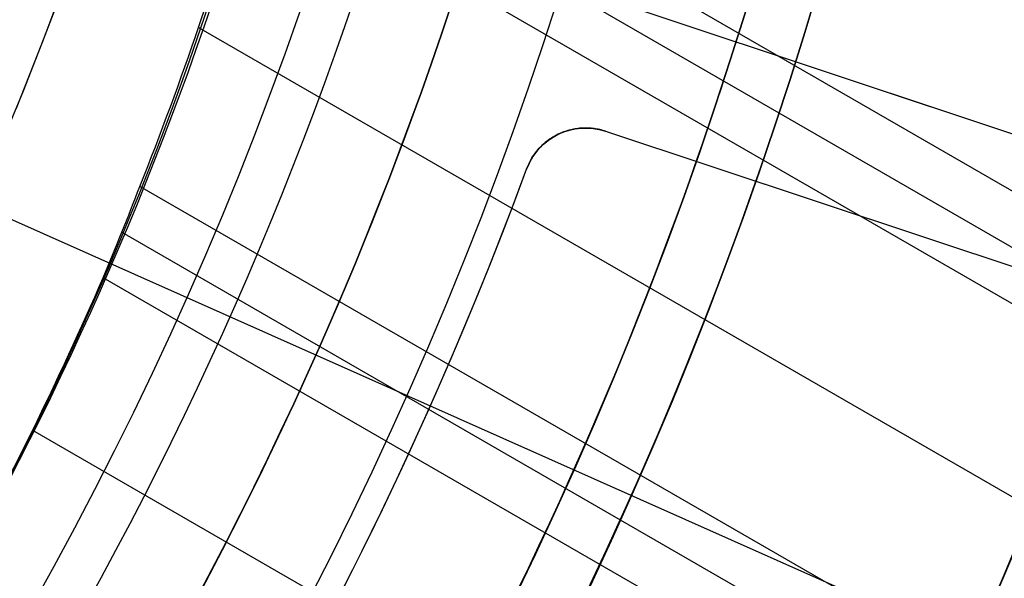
# Model space of a CAD drawing. Extents: x 19329 to 20306, y -2029 to -1182.
# Tile 51 of 66: x 19867.44 to 19883.1, y -1739.53 to -1730.64. Entities that reach past the tile are written whole.
import ezdxf

# ---------------------------------------------------------------- set-up
doc = ezdxf.new("R2010")
doc.units = 0
doc.layers.get('0').update_dxf_attribs({"linetype": 'CONTINUOUS'})
doc.layers.add('COLOR', color=7, linetype='CONTINUOUS')

msp = doc.modelspace()

# ---------------------------------------------------------------- linework, layer by layer
for p, q in [((20283.77845232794, -1964.631179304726, 61.05514380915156), (19871.48894857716, -1726.595723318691, 61.05514380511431)), ((19871.30132955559, -1727.3841664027, 61.47808729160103), (20283.39014170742, -1965.303753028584, 61.47808729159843)), ((20283.0018310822, -1965.976326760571, 61.90103077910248), (19871.10129765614, -1728.165442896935, 61.90103077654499)), ((19870.28363287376, -1730.764218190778, 62.27136403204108), (20281.67211217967, -1968.279467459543, 62.27136403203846)), ((19863.65020683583, -1732.196219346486, 103.0882296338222), (19882.84014880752, -1740.740131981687, 89.05580518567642)), ((20280.34239327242, -1970.582608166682, 62.64169728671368), (19869.34885442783, -1733.29537787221, 62.64169728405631)), ((19869.06223405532, -1734.02666249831, 63.06464077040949), (20279.95408265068, -1971.255181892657, 63.0646407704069)), ((20279.56577202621, -1971.927755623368, 63.48758425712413), (19868.76410497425, -1734.75130256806, 63.48758425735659)), ((19867.64340511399, -1737.175120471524, 63.85791751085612), (20278.23605312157, -1974.23089632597, 63.8579175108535))]:
    msp.add_line(p, q)
at = {"extrusion": (0.1124755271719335, 0.194813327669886, 0.9743700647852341)}
msp.add_lwpolyline([(-18054.37167406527, -8257.823916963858), (-18054.88222366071, -8257.51494856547), (-18055.39076947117, -8257.201283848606), (-18055.89725107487, -8256.882941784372), (-18056.4016082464, -8256.559942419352), (-18056.90378097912, -8256.232306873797), (-18057.40370950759, -8255.900057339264), (-18057.90133433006, -8255.563217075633), (-18058.39659623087, -8255.221810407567), (-18058.88943630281, -8254.87586272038), (-18059.37979596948, -8254.525400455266), (-18059.86761700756, -8254.170451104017), (-18060.35284156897, -8253.811043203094), (-18060.83541220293, -8253.447206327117), (-18061.31527187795, -8253.07897108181), (-18061.79236400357, -8252.706369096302), (-18062.26663245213, -8252.3294330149), (-18062.73802158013, -8251.948196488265), (-18063.2064762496, -8251.562694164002), (-18063.67194184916, -8251.172961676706), (-18064.13436431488, -8250.779035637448), (-18064.59369015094, -8250.380953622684), (-18065.04986644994, -8249.978754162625), (-18065.50284091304, -8249.572476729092), (-18065.95256186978, -8249.16216172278), (-18066.39897829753, -8248.747850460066), (-18066.84203984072, -8248.32958515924), (-18067.28169682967, -8247.90740892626), (-18067.71790029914, -8247.481365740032), (-18068.1506020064, -8247.051500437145), (-18068.57975444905, -8246.617858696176), (-18069.00531088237, -8246.180487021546), (-18069.42722533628, -8245.73943272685), (-18069.84545263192, -8245.294743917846), (-18070.25994839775, -8244.846469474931), (-18070.67066908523, -8244.394659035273), (-18071.07757198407, -8243.939362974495), (-18071.48061523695, -8243.480632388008), (-18071.87975785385, -8243.018519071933), (-18072.27495972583, -8242.55307550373), (-18072.66618163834, -8242.084354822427), (-18073.05338528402, -8241.61241080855), (-18073.436533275, -8241.137297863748), (-18073.81558915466, -8240.659070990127), (-18074.19051740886, -8240.177785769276), (-18074.56128347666, -8239.693498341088), (-18074.9278537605, -8239.206265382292), (-18075.29019563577, -8238.716144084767), (-18075.64827745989, -8238.223192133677), (-18076.00206858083, -8237.727467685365), (-18076.35153934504, -8237.229029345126), (-18076.69666110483, -8236.727936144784), (-18077.03740622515, -8236.224247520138), (-18077.37374808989, -8235.718023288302), (-18077.70566110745, -8235.209323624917), (-18078.03312071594, -8234.698209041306), (-18078.35610338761, -8234.184740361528), (-18078.67458663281, -8233.668978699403), (-18078.98854900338, -8233.150985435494), (-18079.29797009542, -8232.630822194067), (-18079.60283055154, -8232.108550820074), (-18079.90311206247, -8231.584233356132), (-18080.19879736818, -8231.057932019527), (-18080.48987025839, -8230.529709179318), (-18080.77631557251, -8229.999627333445), (-18081.05811919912, -8229.467749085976), (-18081.33526807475, -8228.934137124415), (-18081.60775018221, -8228.398854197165), (-18081.87555454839, -8227.861963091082), (-18082.1386712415, -8227.323526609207), (-18082.39709136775, -8226.783607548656), (-18082.65080706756, -8226.242268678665), (-18082.89981151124, -8225.699572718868), (-18083.14409889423, -8225.15558231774), (-18083.38366443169, -8224.61036003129), (-18083.61850435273, -8224.063968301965), (-18083.8486158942, -8223.51646943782), (-18084.07399729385, -8222.967925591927), (-18084.29464778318, -8222.418398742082), (-18084.51056757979, -8221.867950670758), (-18084.7217578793, -8221.316642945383), (-18084.92822084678, -8220.764536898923), (-18085.1299596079, -8220.211693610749), (-18085.32697823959, -8219.658173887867), (-18085.51928176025, -8219.104038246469), (-18085.70687611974, -8218.549346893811), (-18085.88976818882, -8217.994159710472), (-18086.06796574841, -8217.438536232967), (-18086.24147747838, -8216.882535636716), (-18086.41031294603, -8216.326216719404), (-18086.57448259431, -8215.769637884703), (-18086.73399772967, -8215.212857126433), (-18086.88887050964, -8214.655932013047), (-18087.03911393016, -8214.098919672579), (-18087.1847418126, -8213.541876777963), (-18087.32576879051, -8212.984859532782), (-18087.46221029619, -8212.427923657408), (-18087.59408254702, -8211.871124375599), (-18087.72140253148, -8211.314516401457), (-18087.84418799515, -8210.758153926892), (-18087.96245742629, -8210.202090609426), (-18088.07623004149, -8209.646379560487), (-18088.18552577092, -8209.091073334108), (-18088.29036524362, -8208.536223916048), (-18088.39076977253, -8207.981882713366), (-18088.48676133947, -8207.428100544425), (-18088.57836257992, -8206.874927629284), (-18088.66559676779, -8206.322413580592), (-18088.74848780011, -8205.77060739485), (-18088.82706018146, -8205.21955744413), (-18088.90133900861, -8204.669311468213), (-18088.97134995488, -8204.119916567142), (-18089.03711925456, -8203.571419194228), (-18089.09867368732, -8203.023865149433), (-18089.15604056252, -8202.477299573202), (-18089.20924770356, -8201.931766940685), (-18089.25832343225, -8201.387311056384), (-18089.30329655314, -8200.843975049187), (-18089.34419633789, -8200.301801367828), (-18089.38105250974, -8199.76083177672), (-18089.41389522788, -8199.221107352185), (-18089.44275507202, -8198.682668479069), (-18089.46766302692, -8198.14555484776), (-18089.48865046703, -8197.609805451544), (-18089.50574914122, -8197.075458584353), (-18089.51899115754, -8196.542551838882), (-18089.52840896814, -8196.011122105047), (-18089.53403535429, -8195.481205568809), (-18089.5359034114, -8194.952837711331), (-18089.53410419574, -8194.434296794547), (-18089.52868554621, -8193.914263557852), (-18089.51961616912, -8193.392771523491), (-18089.50686506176, -8192.869854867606), (-18089.49040152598, -8192.3455484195), (-18089.4701951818, -8191.819887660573), (-18089.4462159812, -8191.29290872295), (-18089.41843422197, -8190.764648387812), (-18089.38682056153, -8190.235144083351), (-18089.35134603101, -8189.704433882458), (-18089.31198204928, -8189.172556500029), (-18089.26870043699, -8188.63955128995), (-18089.22147343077, -8188.105458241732), (-18089.17027369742, -8187.570317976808), (-18089.11507434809, -8187.034171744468), (-18089.05584895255, -8186.497061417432), (-18088.99257155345, -8185.95902948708), (-18088.92521668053, -8185.4201190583), (-18088.85375936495, -8184.880373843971), (-18088.77817515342, -8184.339838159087), (-18088.69844012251, -8183.798556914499), (-18088.61453089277, -8183.256575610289), (-18088.52642464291, -8182.713940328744), (-18088.43409912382, -8182.170697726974), (-18088.33753267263, -8181.62689502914), (-18088.23670422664, -8181.082580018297), (-18088.13159333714, -8180.537801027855), (-18088.02218018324, -8179.992606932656), (-18087.90844558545, -8179.447047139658), (-18087.79037101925, -8178.901171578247), (-18087.66793862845, -8178.355030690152), (-18087.54113123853, -8177.808675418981), (-18087.40993236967, -8177.262157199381), (-18087.27432624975, -8176.715527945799), (-18087.1342978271, -8176.168840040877), (-18086.9898327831, -8175.622146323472), (-18086.84091754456, -8175.075500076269), (-18086.68753929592, -8174.528955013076), (-18086.52968599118, -8173.982565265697), (-18086.3673463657, -8173.436385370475), (-18086.20050994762, -8172.890470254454), (-18086.02916706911, -8172.344875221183), (-18085.85330887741, -8171.799655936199), (-18085.67292734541, -8171.254868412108), (-18085.48801528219, -8170.710568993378), (-18085.29856634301, -8170.166814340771), (-18085.10457503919, -8169.623661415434), (-18084.90603674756, -8169.081167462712), (-18084.70294771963, -8168.539389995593), (-18084.49530509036, -8167.998386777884), (-18084.28310688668, -8167.458215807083), (-18084.06635203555, -8166.918935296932), (-18083.84504037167, -8166.380603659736), (-18083.61917264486, -8165.843279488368), (-18083.38875052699, -8165.307021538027), (-18083.15377661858, -8164.771888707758), (-18082.91425445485, -8164.237940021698), (-18082.67018851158, -8163.705234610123), (-18082.42158421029, -8163.173831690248), (-18082.16844792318, -8162.643790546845), (-18081.91078697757, -8162.115170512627), (-18081.64860965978, -8161.588030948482), (-18081.38192521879, -8161.062431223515), (-18081.11074386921, -8160.538430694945), (-18080.83507679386, -8160.016088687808), (-18080.55493614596, -8159.495464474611), (-18080.27033505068, -8158.976617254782), (-18079.98128760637, -8158.459606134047), (-18079.68780888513, -8157.944490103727), (-18079.38991493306, -8157.431328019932), (-18079.08762276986, -8156.920178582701), (-18078.78095038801, -8156.41110031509), (-18078.46991675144, -8155.904151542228), (-18078.15454179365, -8155.399390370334), (-18077.83484641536, -8154.896874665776), (-18077.51085248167, -8154.39666203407), (-18077.1825828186, -8153.898809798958), (-18076.85006120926, -8153.403374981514), (-18076.51331238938, -8152.910414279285), (-18076.17236204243, -8152.419984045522), (-18075.82723679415, -8151.932140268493), (-18075.47796420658, -8151.446938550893), (-18075.12457277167, -8150.964434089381), (-18074.76709190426, -8150.484681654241), (-18074.40555193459, -8150.007735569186), (-18074.03998410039, -8149.533649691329), (-18073.67042053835, -8149.062477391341), (-18073.29689427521, -8148.594271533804), (-18072.91943921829, -8148.12908445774), (-18072.53809014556, -8147.666967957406), (-18072.15288269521, -8147.207973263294), (-18071.76385335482, -8146.752151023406), (-18071.37103944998, -8146.29955128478), (-18070.97447913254, -8145.850223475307), (-18070.57421136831, -8145.404216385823), (-18070.1702759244, -8144.961578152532), (-18069.76271335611, -8144.522356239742), (-18069.35156499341, -8144.086597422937), (-18068.93687292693, -8143.654347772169), (-18068.51867999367, -8143.225652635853), (-18068.09702976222, -8142.800556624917), (-18067.67196651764, -8142.379103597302), (-18067.24353524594, -8141.961336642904), (-18066.81178161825, -8141.547298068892), (-18066.37675197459, -8141.137029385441), (-18065.93849330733, -8140.730571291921), (-18065.49705324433, -8140.327963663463), (-18065.05248003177, -8139.929245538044), (-18064.60482251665, -8139.534455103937), (-18064.15413012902, -8139.143629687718), (-18063.70045286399, -8138.756805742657), (-18063.24384126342, -8138.374018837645), (-18062.78434639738, -8137.995303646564), (-18062.32201984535, -8137.620693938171), (-18061.85691367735, -8137.250222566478), (-18061.38908043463, -8136.883921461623), (-18060.91857311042, -8136.521821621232), (-18060.4454451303, -8136.163953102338), (-18059.96975033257, -8135.810345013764), (-18059.49154294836, -8135.461025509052), (-18059.01087758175, -8135.116021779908), (-18058.5278091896, -8134.77536005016), (-18058.04239306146, -8134.439065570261), (-18057.55468479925, -8134.107162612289), (-18057.06474029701, -8133.779674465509), (-18056.57261572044, -8133.456623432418), (-18056.07836748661, -8133.138030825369), (-18055.58205224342, -8132.823916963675)], dxfattribs=at)
at = {"extrusion": (0.1124755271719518, 0.1948133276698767, 0.9743700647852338)}
msp.add_lwpolyline([(-18053.46081628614, -8132.823916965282), (-18053.98188590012, -8133.128708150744), (-18054.50100556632, -8133.438358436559), (-18055.01811201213, -8133.752850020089), (-18055.53314213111, -8134.072163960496), (-18056.04603300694, -8134.396280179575), (-18056.5567219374, -8134.725177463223), (-18057.06514645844, -8135.058833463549), (-18057.5712443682, -8135.397224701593), (-18058.07495375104, -8135.740326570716), (-18058.57621300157, -8136.088113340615), (-18059.07496084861, -8136.440558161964), (-18059.57113637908, -8136.797633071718), (-18060.06467906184, -8137.159308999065), (-18060.55552877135, -8137.525555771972), (-18061.04362581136, -8137.896342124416), (-18061.52891093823, -8138.271635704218), (-18062.01132538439, -8138.651403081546), (-18062.49081088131, -8139.035609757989), (-18062.96730968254, -8139.424220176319), (-18063.44076458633, -8139.817197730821), (-18063.91111895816, -8140.214504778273), (-18064.37831675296, -8140.616102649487), (-18064.84230253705, -8141.021951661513), (-18065.30302150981, -8141.432011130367), (-18065.76041952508, -8141.846239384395), (-18066.21444311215, -8142.264593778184), (-18066.66503949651, -8142.687030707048), (-18067.11215662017, -8143.113505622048), (-18067.55574316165, -8143.543973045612), (-18067.99574855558, -8143.978386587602), (-18068.43212301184, -8144.416698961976), (-18068.86481753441, -8144.858862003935), (-18069.29378393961, -8145.304826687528), (-18069.71897487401, -8145.754543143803), (-18070.1403438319, -8146.207960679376), (-18070.5578451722, -8146.665027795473), (-18070.9714341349, -8147.125692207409), (-18071.38106685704, -8147.589900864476), (-18071.78670038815, -8148.057599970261), (-18072.18829270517, -8148.528735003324), (-18072.58580272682, -8149.003250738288), (-18072.97919032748, -8149.481091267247), (-18073.36841635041, -8149.96220002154), (-18073.7534426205, -8150.446519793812), (-18074.13423195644, -8150.933992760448), (-18074.51074818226, -8151.424560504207), (-18074.88295613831, -8151.918164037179), (-18075.25082169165, -8152.414743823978), (-18075.61431174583, -8152.914239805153), (-18075.97339425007, -8153.416591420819), (-18076.32803820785, -8153.921737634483), (-18076.67821368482, -8154.429616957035), (-18077.0238918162, -8154.940167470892), (-18077.36504481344, -8155.453326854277), (-18077.70164597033, -8155.969032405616), (-18078.03366966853, -8156.487221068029), (-18078.36109138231, -8157.007829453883), (-18078.6838876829, -8157.53079386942), (-18079.00203624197, -8158.056050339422), (-18079.31551583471, -8158.583534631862), (-18079.62430634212, -8159.113182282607), (-18079.92838875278, -8159.644928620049), (-18080.22774516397, -8160.178708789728), (-18080.52235878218, -8160.714457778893), (-18080.81221392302, -8161.252110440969), (-18081.09729601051, -8161.791601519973), (-18081.37759157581, -8162.332865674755), (-18081.65308825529, -8162.875837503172), (-18081.92377478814, -8163.420451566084), (-18082.18964101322, -8163.966642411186), (-18082.45067786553, -8164.514344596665), (-18082.70687737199, -8165.063492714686), (-18082.9582326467, -8165.614021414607), (-18083.20473788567, -8166.165865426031), (-18083.44638836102, -8166.718959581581), (-18083.68318041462, -8167.273238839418), (-18083.91511145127, -8167.828638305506), (-18084.14217993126, -8168.385093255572), (-18084.36438536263, -8168.94253915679), (-18084.58172829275, -8169.500911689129), (-18084.79421029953, -8170.060146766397), (-18085.00183398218, -8170.620180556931), (-18085.20460295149, -8171.180949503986), (-18085.40252181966, -8171.742390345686), (-18085.59559618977, -8172.304440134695), (-18085.78383264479, -8172.867036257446), (-18085.96723873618, -8173.43011645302), (-18086.1458229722, -8173.993618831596), (-18086.31959480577, -8174.557481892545), (-18086.48856462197, -8175.121644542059), (-18086.65274372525, -8175.686046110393), (-18086.8121443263, -8176.250626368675), (-18086.96677952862, -8176.815325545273), (-18087.11666331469, -8177.380084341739), (-18087.26181053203, -8177.944843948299), (-18087.4022368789, -8178.509546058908), (-18087.53795888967, -8179.07413288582), (-18087.66899392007, -8179.638547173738), (-18087.79536013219, -8180.202732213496), (-18087.91707647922, -8180.766631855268), (-18088.03416269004, -8181.330190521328), (-18088.14663925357, -8181.89335321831), (-18088.25452740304, -8182.456065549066), (-18088.3578491, -8183.018273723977), (-18088.45662701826, -8183.579924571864), (-18088.55088452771, -8184.140965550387), (-18088.64064567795, -8184.701344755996), (-18088.72593518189, -8185.261010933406), (-18088.80677839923, -8185.819913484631), (-18088.88320131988, -8186.37800247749), (-18088.95523054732, -8186.935228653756), (-18089.02289328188, -8187.491543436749), (-18089.08621730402, -8188.046898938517), (-18089.14523095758, -8188.601247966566), (-18089.19996313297, -8189.154544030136), (-18089.25044325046, -8189.706741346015), (-18089.29670124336, -8190.257794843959), (-18089.3387675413, -8190.807660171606), (-18089.37667305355, -8191.356293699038), (-18089.41044915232, -8191.903652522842), (-18089.44012765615, -8192.44969446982), (-18089.46574081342, -8192.994378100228), (-18089.48732128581, -8193.537662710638), (-18089.50490213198, -8194.079508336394), (-18089.51851679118, -8194.619875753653), (-18089.5281990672, -8195.158726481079), (-18089.53398311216, -8195.696022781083), (-18089.53590341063, -8196.231727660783), (-18089.53415174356, -8196.743370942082), (-18089.5288765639, -8197.256467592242), (-18089.52004780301, -8197.770985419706), (-18089.50763566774, -8198.286891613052), (-18089.49161065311, -8198.804152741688), (-18089.47194355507, -8199.322734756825), (-18089.44860548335, -8199.842602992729), (-18089.42156787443, -8200.363722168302), (-18089.3908025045, -8200.886056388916), (-18089.35628150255, -8201.409569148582), (-18089.31797736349, -8201.934223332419), (-18089.27586296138, -8202.459981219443), (-18089.22991156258, -8202.986804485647), (-18089.18009683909, -8203.51465420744), (-18089.12639288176, -8204.043490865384), (-18089.06877421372, -8204.573274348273), (-18089.00721580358, -8205.103963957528), (-18088.9416930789, -8205.635518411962), (-18088.87218193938, -8206.167895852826), (-18088.79865877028, -8206.701053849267), (-18088.72110045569, -8207.234949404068), (-18088.63948439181, -8207.769538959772), (-18088.55378850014, -8208.304778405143), (-18088.46399124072, -8208.840623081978), (-18088.37007162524, -8209.377027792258), (-18088.27200923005, -8209.913946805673), (-18088.16978420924, -8210.451333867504), (-18088.06337730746, -8210.989142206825), (-18087.95276987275, -8211.527324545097), (-18087.83794386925, -8212.065833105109), (-18087.71888188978, -8212.60461962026), (-18087.59556716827, -8213.143635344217), (-18087.46798359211, -8213.682831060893), (-18087.33611571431, -8214.222157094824), (-18087.19994876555, -8214.76156332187), (-18087.05946866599, -8215.300999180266), (-18086.91466203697, -8215.840413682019), (-18086.7655162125, -8216.379755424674), (-18086.61201925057, -8216.918972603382), (-18086.45415994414, -8217.458013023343), (-18086.29192783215, -8217.996824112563), (-18086.12531321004, -8218.53535293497), (-18085.9543071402, -8219.073546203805), (-18085.77890146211, -8219.611350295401), (-18085.5990888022, -8220.148711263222), (-18085.41486258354, -8220.685574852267), (-18085.22621703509, -8221.221886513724), (-18085.03314720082, -8221.757591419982), (-18084.83564894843, -8222.292634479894), (-18084.63371897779, -8222.826960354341), (-18084.42735482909, -8223.360513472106), (-18084.21655489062, -8223.893238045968), (-18084.0013184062, -8224.425078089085), (-18083.78164548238, -8224.955977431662), (-18083.5575370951, -8225.48587973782), (-18083.32899509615, -8226.014728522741), (-18083.09602221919, -8226.542467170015), (-18082.85862208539, -8227.069038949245), (-18082.61679920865, -8227.594387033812), (-18082.37055900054, -8228.118454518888), (-18082.11990777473, -8228.641184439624), (-18081.86485275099, -8229.162519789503), (-18081.60540205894, -8229.682403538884), (-18081.34156474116, -8230.200778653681), (-18081.07335075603, -8230.717588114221), (-18080.80077098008, -8231.232774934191), (-18080.52383720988, -8231.746282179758), (-18080.24256216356, -8232.258052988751), (-18079.95695948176, -8232.768030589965), (-18079.66704372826, -8233.276158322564), (-18079.37283039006, -8233.782379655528), (-18079.07433587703, -8234.286638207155), (-18078.7715775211, -8234.788877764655), (-18078.46457357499, -8235.289042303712), (-18078.15334321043, -8235.787076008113), (-18077.83790651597, -8236.282923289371), (-18077.51828449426, -8236.776528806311), (-18077.19449905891, -8237.267837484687), (-18076.86657303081, -8237.756794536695), (-18076.53453013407, -8238.243345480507), (-18076.1983949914, -8238.727436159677), (-18075.85819311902, -8239.209012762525), (-18075.51395092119, -8239.688021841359), (-18075.16569568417, -8240.16441033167), (-18074.81345556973, -8240.638125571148), (-18074.45725960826, -8241.10911531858), (-18074.09713769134, -8241.577327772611), (-18073.73312056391, -8242.042711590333), (-18073.36523981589, -8242.505215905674), (-18072.99352787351, -8242.964790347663), (-18072.61801799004, -8243.421385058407), (-18072.23874423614, -8243.874950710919), (-18071.85574148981, -8244.325438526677), (-18071.46904542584, -8244.77280029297), (-18071.07869250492, -8245.216988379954), (-18070.68471996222, -8245.657955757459), (-18070.28716579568, -8246.095656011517), (-18069.88606875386, -8246.530043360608), (-18069.48146832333, -8246.961072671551), (-18069.0734047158, -8247.38869947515), (-18068.66191885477, -8247.812879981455), (-18068.24705236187, -8248.23357109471), (-18067.82884754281, -8248.650730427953), (-18067.40734737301, -8249.06431631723), (-18066.9825954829, -8249.474287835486), (-18066.55463614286, -8249.880604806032), (-18066.12351424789, -8250.283227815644), (-18065.68927530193, -8250.682118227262), (-18065.25196540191, -8251.077238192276), (-18064.81163122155, -8251.468550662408), (-18064.36831999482, -8251.85601940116), (-18063.92207949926, -8252.239608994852), (-18063.47295803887, -8252.619284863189), (-18063.02100442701, -8252.995013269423), (-18062.56626796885, -8253.366761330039), (-18062.1087984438, -8253.734497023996), (-18061.6486460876, -8254.098189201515), (-18061.18586157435, -8254.457807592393), (-18060.72049599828, -8254.813322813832), (-18060.25260085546, -8255.164706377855), (-18059.78222802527, -8255.511930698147), (-18059.30942975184, -8255.85496909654), (-18058.83425862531, -8256.193795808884), (-18058.35676756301, -8256.528385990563), (-18057.8770097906, -8256.858715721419), (-18057.39503882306, -8257.18476201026), (-18056.91090844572, -8257.50650279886), (-18056.42467269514, -8257.82391696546)], dxfattribs=at)
at = {"extrusion": (0.1124755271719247, 0.1948133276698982, 0.9743700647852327)}
msp.add_lwpolyline([(-18059.82186219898, -8132.823916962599), (-18060.29727702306, -8133.159034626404), (-18060.77044049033, -8133.498225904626), (-18061.24130344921, -8133.84146741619), (-18061.70981704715, -8134.18873495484), (-18062.1759327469, -8134.540003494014), (-18062.63960234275, -8134.895247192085), (-18063.10077797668, -8135.254439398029), (-18063.55941215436, -8135.617552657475), (-18064.01545776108, -8135.984558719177), (-18064.4688680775, -8136.355428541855), (-18064.91959679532, -8136.730132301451), (-18065.36759803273, -8137.108639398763), (-18065.81282634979, -8137.490918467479), (-18066.25523676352, -8137.876937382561), (-18066.69478476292, -8138.266663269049), (-18067.13142632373, -8138.660062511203), (-18067.56511792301, -8139.057100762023), (-18067.9958165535, -8139.457742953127), (-18068.42347973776, -8139.861953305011), (-18068.84806554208, -8140.269695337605), (-18069.26953259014, -8140.680931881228), (-18069.68784007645, -8141.09562508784), (-18070.10294777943, -8141.513736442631), (-18070.5148160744, -8141.93522677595), (-18070.92340594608, -8142.360056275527), (-18071.328679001, -8142.788184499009), (-18071.73059747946, -8143.219570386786), (-18072.12912426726, -8143.654172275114), (-18072.52422290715, -8144.091947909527), (-18072.91585760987, -8144.532854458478), (-18073.30399326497, -8144.976848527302), (-18073.68859545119, -8145.423886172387), (-18074.06963044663, -8145.873922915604), (-18074.44706523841, -8146.326913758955), (-18074.8208675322, -8146.782813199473), (-18075.19100576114, -8147.241575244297), (-18075.55744909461, -8147.703153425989), (-18075.92016744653, -8148.167500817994), (-18076.27913148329, -8148.634570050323), (-18076.6343126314, -8149.104313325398), (-18076.98568308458, -8149.576682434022), (-18077.33321581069, -8150.051628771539), (-18077.67688455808, -8150.529103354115), (-18078.01666386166, -8151.009056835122), (-18078.35252904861, -8151.491439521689), (-18078.68445624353, -8151.976201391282), (-18079.01242237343, -8152.463292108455), (-18079.33640517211, -8152.95266104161), (-18079.65638318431, -8153.444257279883), (-18079.9723357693, -8153.938029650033), (-18080.28424310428, -8154.433926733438), (-18080.59208618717, -8154.931896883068), (-18080.89584683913, -8155.431888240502), (-18081.19550770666, -8155.933848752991), (-18081.49105226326, -8156.437726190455), (-18081.78246481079, -8156.943468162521), (-18082.06973048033, -8157.451022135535), (-18082.35283523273, -8157.960335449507), (-18082.63176585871, -8158.47135533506), (-18082.90650997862, -8158.984028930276), (-18083.17705604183, -8159.498303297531), (-18083.44339332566, -8160.014125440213), (-18083.70551193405, -8160.531442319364), (-18083.96340279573, -8161.050200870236), (-18084.21705766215, -8161.570348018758), (-18084.46646910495, -8162.091830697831), (-18084.71163051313, -8162.614595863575), (-18084.95253608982, -8163.138590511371), (-18085.18918084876, -8163.663761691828), (-18085.42156061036, -8164.19005652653), (-18085.64967199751, -8164.717422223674), (-18085.87351243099, -8165.245806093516), (-18086.09308012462, -8165.775155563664), (-18086.30837407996, -8166.30541819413), (-18086.51939408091, -8166.836541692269), (-18086.72614068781, -8167.368473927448), (-18086.92861523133, -8167.901162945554), (-18087.12681980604, -8168.434556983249), (-18087.32075726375, -8168.968604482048), (-18087.51043120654, -8169.503254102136), (-18087.69584597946, -8170.038454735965), (-18087.87700666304, -8170.574155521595), (-18088.05391906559, -8171.110305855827), (-18088.2265897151, -8171.646855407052), (-18088.39502585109, -8172.183754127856), (-18088.55923541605, -8172.720952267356), (-18088.71922704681, -8173.258400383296), (-18088.87501006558, -8173.796049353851), (-18089.0265944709, -8174.333850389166), (-18089.17399092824, -8174.871755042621), (-18089.3172107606, -8175.409715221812), (-18089.45626593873, -8175.947683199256), (-18089.59116907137, -8176.485611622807), (-18089.72193339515, -8177.023453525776), (-18089.84857276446, -8177.561162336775), (-18089.97110164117, -8178.098691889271), (-18090.08953508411, -8178.635996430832), (-18090.20388873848, -8179.173030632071), (-18090.31417882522, -8179.709749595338), (-18090.4204221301, -8180.246108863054), (-18090.52263599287, -8180.782064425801), (-18090.62083829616, -8181.317572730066), (-18090.71504745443, -8181.852590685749), (-18090.80528240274, -8182.387075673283), (-18090.89156258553, -8182.920985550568), (-18090.97390794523, -8183.454278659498), (-18091.05233891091, -8183.986913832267), (-18091.12687638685, -8184.51885039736), (-18091.19754174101, -8185.050048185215), (-18091.26435679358, -8185.580467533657), (-18091.32734380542, -8186.11006929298), (-18091.38652546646, -8186.638814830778), (-18091.44192488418, -8187.166666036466), (-18091.49356557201, -8187.693585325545), (-18091.54147143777, -8188.219535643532), (-18091.58566677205, -8188.744480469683), (-18091.62617623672, -8189.268383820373), (-18091.66302485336, -8189.791210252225), (-18091.69623799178, -8190.312924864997), (-18091.7258413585, -8190.833493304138), (-18091.75186098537, -8191.352881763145), (-18091.77432321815, -8191.871056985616), (-18091.79325470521, -8192.38798626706), (-18091.80868238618, -8192.903637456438), (-18091.82063348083, -8193.417978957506), (-18091.82913547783, -8193.930979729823), (-18091.83421612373, -8194.442609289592), (-18091.83590341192, -8194.95283771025), (-18091.83415593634, -8195.472086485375), (-18091.8288937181, -8195.992785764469), (-18091.82008726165, -8196.514903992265), (-18091.80770733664, -8197.038409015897), (-18091.79172498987, -8197.563268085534), (-18091.77211155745, -8198.089447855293), (-18091.74883867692, -8198.616914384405), (-18091.72187829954, -8199.145633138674), (-18091.6912027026, -8199.675568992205), (-18091.6567845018, -8200.206686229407), (-18091.61859666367, -8200.738948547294), (-18091.57661251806, -8201.272319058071), (-18091.53080577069, -8201.806760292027), (-18091.48115051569, -8202.342234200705), (-18091.42762124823, -8202.878702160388), (-18091.37019287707, -8203.416124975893), (-18091.30884073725, -8203.954462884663), (-18091.24354060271, -8204.49367556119), (-18091.17426869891, -8205.033722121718), (-18091.10100171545, -8205.574561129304), (-18091.02371681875, -8206.116150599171), (-18090.94239166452, -8206.658448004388), (-18090.85700441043, -8207.20141028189), (-18090.76753372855, -8207.744993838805), (-18090.67395881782, -8208.289154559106), (-18090.57625941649, -8208.833847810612), (-18090.47441581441, -8209.37902845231), (-18090.36840886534, -8209.924650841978), (-18090.25821999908, -8210.470668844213), (-18090.14383123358, -8211.017035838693), (-18090.02522518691, -8211.563704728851), (-18089.90238508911, -8212.11062795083), (-18089.77529479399, -8212.65775748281), (-18089.64393879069, -8213.205044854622), (-18089.50830221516, -8213.752441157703), (-18089.36837086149, -8214.299897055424), (-18089.22413119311, -8214.847362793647), (-18089.07557035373, -8215.39478821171), (-18088.92267617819, -8215.942122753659), (-18088.7654372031, -8216.489315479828), (-18088.60384267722, -8217.03631507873), (-18088.43788257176, -8217.583069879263), (-18088.26754759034, -8218.129527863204), (-18088.09282917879, -8218.67563667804), (-18087.91371953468, -8219.221343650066), (-18087.73021161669, -8219.7665957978), (-18087.54229915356, -8220.311339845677), (-18087.34997665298, -8220.855522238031), (-18087.15323941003, -8221.399089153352), (-18086.95208351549, -8221.941986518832), (-18086.74650586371, -8222.484160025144), (-18086.53650416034, -8223.025555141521), (-18086.32207692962, -8223.566117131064), (-18086.10322352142, -8224.105791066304), (-18085.87994411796, -8224.64452184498), (-18085.65223974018, -8225.182254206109), (-18085.42011225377, -8225.718932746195), (-18085.18356437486, -8226.254501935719), (-18084.9425996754, -8226.788906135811), (-18084.69722258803, -8227.322089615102), (-18084.44743841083, -8227.853996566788), (-18084.19325331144, -8228.384571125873), (-18083.93467433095, -8228.913757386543), (-18083.67170938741, -8229.441499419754), (-18083.40436727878, -8229.967741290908), (-18083.13265768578, -8230.492427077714), (-18082.85659117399, -8231.015500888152), (-18082.57617919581, -8231.536906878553), (-18082.2914340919, -8232.056589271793), (-18082.00236909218, -8232.574492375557), (-18081.70899831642, -8233.090560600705), (-18081.4113367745, -8233.60473847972), (-18081.1094003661, -8234.11697068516), (-18080.80320588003, -8234.627202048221), (-18080.49277099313, -8235.135377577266), (-18080.17811426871, -8235.641442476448), (-18079.8592551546, -8236.14534216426), (-18079.53621398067, -8236.647022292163), (-18079.20901195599, -8237.14642876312), (-18078.87767116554, -8237.643507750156), (-18078.54221456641, -8238.138205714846), (-18078.20266598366, -8238.63046942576), (-18077.85905010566, -8239.120245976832), (-18077.51139247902, -8239.60748280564), (-18077.15971950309, -8240.09212771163), (-18076.80405842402, -8240.57412887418), (-18076.44443732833, -8241.053434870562), (-18076.08088513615, -8241.529994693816), (-18075.71343159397, -8242.003757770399), (-18075.34210726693, -8242.474673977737), (-18074.96694353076, -8242.942693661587), (-18074.5879725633, -8243.407767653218), (-18074.2052273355, -8243.869847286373), (-18073.81874160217, -8244.32888441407), (-18073.4285498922, -8244.784831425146), (-18073.03468749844, -8245.237641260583), (-18072.6371904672, -8245.687267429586), (-18072.2360955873, -8246.133664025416), (-18071.83144037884, -8246.576785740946), (-18071.42326308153, -8247.016587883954), (-18071.01160264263, -8247.453026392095), (-18070.59649870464, -8247.88605784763), (-18070.17799159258, -8248.315639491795), (-18069.75612230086, -8248.741729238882), (-18069.33093248, -8249.16428568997), (-18068.90246442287, -8249.583268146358), (-18068.47076105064, -8249.998636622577), (-18068.03586589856, -8250.410351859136), (-18067.59782310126, -8250.81837533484), (-18067.1566773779, -8251.222669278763), (-18066.71247401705, -8251.623196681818), (-18066.2652588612, -8252.019921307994), (-18065.81507829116, -8252.412807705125), (-18065.36197921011, -8252.801821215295), (-18064.90600902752, -8253.186927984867), (-18064.44721564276, -8253.568094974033), (-18063.98564742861, -8253.94528996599), (-18063.52135321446, -8254.318481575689), (-18063.05438226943, -8254.687639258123), (-18062.58478428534, -8255.052733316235), (-18062.11260935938, -8255.413734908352), (-18061.6379079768, -8255.77061605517), (-18061.16073099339, -8256.123349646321), (-18060.68112961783, -8256.471909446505), (-18060.19915539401, -8256.816270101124), (-18059.71486018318, -8257.156407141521), (-18059.22829614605, -8257.492296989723), (-18058.73951572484, -8257.823916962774)], dxfattribs=at)
at = {"extrusion": (0.1124755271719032, 0.1948133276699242, 0.9743700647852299)}
msp.add_lwpolyline([(-18060.57947967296, -8257.823916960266), (-18061.04541041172, -8257.486593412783), (-18061.5090698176, -8257.145333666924), (-18061.97041101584, -8256.80016149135), (-18062.42938744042, -8256.451101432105), (-18062.88595284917, -8256.098178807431), (-18063.34006133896, -8255.741419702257), (-18063.79166736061, -8255.380850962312), (-18064.24072573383, -8255.01650018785), (-18064.68719166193, -8254.648395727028), (-18065.13102074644, -8254.27656666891), (-18065.57216900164, -8253.901042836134), (-18066.01059286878, -8253.521854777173), (-18066.44624923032, -8253.139033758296), (-18066.8790954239, -8252.752611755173), (-18067.30908925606, -8252.362621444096), (-18067.73618901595, -8251.969096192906), (-18068.16035348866, -8251.572070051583), (-18068.58154196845, -8251.171577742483), (-18068.99971427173, -8250.767654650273), (-18069.41483074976, -8250.360336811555), (-18069.8268523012, -8249.949660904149), (-18070.23574038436, -8249.535664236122), (-18070.64145702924, -8249.118384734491), (-18071.04396484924, -8248.697860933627), (-18071.44322705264, -8248.274131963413), (-18071.83920745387, -8247.847237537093), (-18072.23187048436, -8247.417217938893), (-18072.62118120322, -8246.984114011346), (-18073.00710530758, -8246.547967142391), (-18073.38960914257, -8246.108819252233), (-18073.76865971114, -8245.666712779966), (-18074.14422468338, -8245.221690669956), (-18074.51627240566, -8244.77379635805), (-18074.88477190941, -8244.323073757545), (-18075.24969291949, -8243.869567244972), (-18075.61100586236, -8243.413321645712), (-18075.9686818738, -8242.954382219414), (-18076.32269280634, -8242.492794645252), (-18076.67301123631, -8242.028605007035), (-18077.01961047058, -8241.561859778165), (-18077.36246455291, -8241.092605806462), (-18077.70154826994, -8240.620890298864), (-18078.03683715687, -8240.146760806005), (-18078.36830750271, -8239.670265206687), (-18078.69593635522, -8239.191451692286), (-18079.01970152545, -8238.710368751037), (-18079.33958159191, -8238.227065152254), (-18079.65555590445, -8237.741589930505), (-18079.96760458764, -8237.253992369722), (-18080.27570854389, -8236.764321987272), (-18080.57984945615, -8236.272628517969), (-18080.88000979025, -8235.778961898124), (-18081.1761727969, -8235.283372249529), (-18081.46832251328, -8234.78590986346), (-18081.75644376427, -8234.286625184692), (-18082.04052216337, -8233.785568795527), (-18082.32054411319, -8233.282791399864), (-18082.59649680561, -8232.778343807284), (-18082.86836822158, -8232.272276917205), (-18083.13614713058, -8231.764641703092), (-18083.39982308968, -8231.255489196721), (-18083.65938644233, -8230.744870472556), (-18083.91482831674, -8230.232836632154), (-18084.16614062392, -8229.719438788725), (-18084.4133160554, -8229.204728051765), (-18084.65634808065, -8228.6887555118), (-18084.89523094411, -8228.17157222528), (-18085.12995966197, -8227.653229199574), (-18085.36053001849, -8227.133777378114), (-18085.58693856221, -8226.613267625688), (-18085.80918260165, -8226.091750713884), (-18086.0272602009, -8225.569277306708), (-18086.24117017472, -8225.045897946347), (-18086.45091208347, -8224.521663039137), (-18086.65648622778, -8223.996622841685), (-18086.85789364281, -8223.470827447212), (-18087.05513609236, -8222.944326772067), (-18087.24821606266, -8222.417170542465), (-18087.43713675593, -8221.889408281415), (-18087.62190208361, -8221.361089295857), (-18087.80251665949, -8220.832262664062), (-18087.97898579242, -8220.302977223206), (-18088.15131547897, -8219.773281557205), (-18088.31951239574, -8219.24322398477), (-18088.48358389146, -8218.712852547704), (-18088.64353797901, -8218.182214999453), (-18088.79938332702, -8217.651358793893), (-18088.95112925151, -8217.12033107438), (-18089.09878570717, -8216.58917866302), (-18089.24236327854, -8216.057948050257), (-18089.381873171, -8215.52668538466), (-18089.51732720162, -8214.99543646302), (-18089.64873778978, -8214.464246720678), (-18089.77611794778, -8213.933161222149), (-18089.89948127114, -8213.402224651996), (-18090.0188419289, -8212.87148130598), (-18090.13421465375, -8212.340975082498), (-18090.24561473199, -8211.81074947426), (-18090.35305799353, -8211.280847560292), (-18090.45656080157, -8210.751311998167), (-18090.55614004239, -8210.222185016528), (-18090.65181311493, -8209.693508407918), (-18090.74359792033, -8209.165323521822), (-18090.8315128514, -8208.637671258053), (-18090.91557678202, -8208.110592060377), (-18090.99580905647, -8207.584125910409), (-18091.07222947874, -8207.058312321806), (-18091.14485830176, -8206.53319033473), (-18091.21371621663, -8206.008798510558), (-18091.27882434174, -8205.485174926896), (-18091.34020421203, -8204.962357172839), (-18091.39787776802, -8204.440382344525), (-18091.45186734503, -8203.919287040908), (-18091.50219566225, -8203.399107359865), (-18091.54888581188, -8202.879878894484), (-18091.59196124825, -8202.361636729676), (-18091.63144577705, -8201.84441543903), (-18091.6673635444, -8201.328249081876), (-18091.69973902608, -8200.81317120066), (-18091.72859701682, -8200.299214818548), (-18091.75396261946, -8199.786412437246), (-18091.77586123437, -8199.27479603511), (-18091.79431854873, -8198.764397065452), (-18091.80936052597, -8198.25524645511), (-18091.82101339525, -8197.74737460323), (-18091.82930364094, -8197.240811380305), (-18091.83425799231, -8196.735586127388), (-18091.8359034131, -8196.231727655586), (-18091.83411061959, -8195.705789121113), (-18091.82871167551, -8195.178362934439), (-18091.81967593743, -8194.649481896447), (-18091.80697304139, -8194.119179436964), (-18091.79057291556, -8193.587489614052), (-18091.77044579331, -8193.054447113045), (-18091.74656222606, -8192.520087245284), (-18091.71889309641, -8191.984445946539), (-18091.68740963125, -8191.447559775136), (-18091.65208341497, -8190.909465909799), (-18091.61288640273, -8190.370202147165), (-18091.56979093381, -8189.829806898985), (-18091.52276974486, -8189.288319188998), (-18091.47179598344, -8188.745778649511), (-18091.41684322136, -8188.202225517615), (-18091.35788546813, -8187.657700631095), (-18091.29489718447, -8187.112245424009), (-18091.22785329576, -8186.565901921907), (-18091.15672920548, -8186.018712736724), (-18091.08150080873, -8185.47072106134), (-18091.00214450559, -8184.921970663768), (-18090.91863721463, -8184.372505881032), (-18090.83095638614, -8183.822371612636), (-18090.73908001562, -8183.27161331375), (-18090.6429866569, -8182.72027698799), (-18090.54265543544, -8182.168409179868), (-18090.4380660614, -8181.616056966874), (-18090.32919884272, -8181.06326795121), (-18090.21603469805, -8180.510090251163), (-18090.09855516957, -8179.956572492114), (-18089.97674243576, -8179.402763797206), (-18089.85057932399, -8178.84871377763), (-18089.72004932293, -8178.294472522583), (-18089.58513659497, -8177.740090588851), (-18089.44582598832, -8177.185618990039), (-18089.302103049, -8176.631109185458), (-18089.1539540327, -8176.076613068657), (-18089.0013659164, -8175.522182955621), (-18088.84432640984, -8174.967871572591), (-18088.68282396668, -8174.413732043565), (-18088.51684779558, -8173.859817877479), (-18088.34638787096, -8173.306182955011), (-18088.17143494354, -8172.752881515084), (-18087.99198055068, -8172.199968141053), (-18087.80801702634, -8171.647497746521), (-18087.61953751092, -8171.095525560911), (-18087.42653596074, -8170.544107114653), (-18087.22900715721, -8169.99329822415), (-18087.02694671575, -8169.44315497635), (-18086.82035109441, -8168.893733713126), (-18086.60921760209, -8168.345091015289), (-18086.39354440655, -8167.797283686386), (-18086.17333054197, -8167.250368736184), (-18085.94857591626, -8166.704403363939), (-18085.71928131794, -8166.159444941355), (-18085.4854484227, -8165.615550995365), (-18085.24707979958, -8165.07277919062), (-18085.00417891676, -8164.531187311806), (-18084.756750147, -8163.990833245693), (-18084.5047987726, -8163.451774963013), (-18084.24833099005, -8162.914070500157), (-18083.98735391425, -8162.377777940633), (-18083.72187558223, -8161.842955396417), (-18083.45190495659, -8161.309660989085), (-18083.17745192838, -8160.777952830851), (-18082.89852731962, -8160.247889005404), (-18082.61514288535, -8159.719527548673), (-18082.32731131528, -8159.192926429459), (-18082.03504623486, -8158.66814352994), (-18081.73836220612, -8158.145236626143), (-18081.43727472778, -8157.62426336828), (-18081.13180023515, -8157.105281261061), (-18080.82195609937, -8156.588347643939), (-18080.50776062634, -8156.073519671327), (-18080.18923305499, -8155.56085429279), (-18079.86639355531, -8155.050408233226), (-18079.5392632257, -8154.542237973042), (-18079.20786408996, -8154.036399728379), (-18078.87221909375, -8153.532949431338), (-18078.53235210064, -8153.03194271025), (-18078.18828788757, -8152.533434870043), (-18077.84005213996, -8152.037480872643), (-18077.48767144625, -8151.544135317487), (-18077.13117329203, -8151.05345242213), (-18076.77058605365, -8150.565486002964), (-18076.40593899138, -8150.080289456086), (-18076.03726224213, -8149.597915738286), (-18075.66458681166, -8149.11841734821), (-18075.28794456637, -8148.641846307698), (-18074.90736822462, -8148.168254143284), (-18074.52289134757, -8147.697691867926), (-18074.13454832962, -8147.23020996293), (-18073.74237438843, -8146.765858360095), (-18073.3464055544, -8146.304686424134), (-18072.94667865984, -8145.846742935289), (-18072.54323132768, -8145.392076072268), (-18072.1361019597, -8144.940733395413), (-18071.72532972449, -8144.492761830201), (-18071.31095454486, -8144.048207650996), (-18070.89301708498, -8143.607116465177), (-18070.47155873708, -8143.169533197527), (-18070.0466216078, -8142.735502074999), (-18069.61824850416, -8142.305066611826), (-18069.18648291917, -8141.878269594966), (-18068.75136901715, -8141.45515306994), (-18068.31295161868, -8141.035758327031), (-18067.87127618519, -8140.620125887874), (-18067.42638880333, -8140.208295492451), (-18066.97833616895, -8139.80030608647), (-18066.52716557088, -8139.396195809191), (-18066.07292487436, -8138.996001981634), (-18065.61566250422, -8138.599761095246), (-18065.1554274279, -8138.20750880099), (-18064.69226913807, -8137.819279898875), (-18064.22623763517, -8137.435108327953), (-18063.75738340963, -8137.055027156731), (-18063.28575742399, -8136.679068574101), (-18062.81141109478, -8136.307263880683), (-18062.33439627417, -8135.939643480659), (-18061.85476523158, -8135.576236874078), (-18061.37257063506, -8135.217072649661), (-18060.88786553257, -8134.862178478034), (-18060.4007033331, -8134.511581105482), (-18059.91113778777, -8134.165306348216), (-18059.41922297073, -8133.823379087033), (-18058.92501326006, -8133.485823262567), (-18058.42856331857, -8133.152661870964), (-18057.9299280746, -8132.823916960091)], dxfattribs=at)
for points in [[(19867.38468470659, -1732.04888241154), (19867.52525987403, -1731.700702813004), (19867.66332796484, -1731.351530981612), (19867.7988796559, -1731.001382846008), (19867.93191226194, -1730.650276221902), (19868.06242475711, -1730.298229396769)], [(19876.43000112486, -1739.804713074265), (19876.60097777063, -1739.444340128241), (19876.76974671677, -1739.082933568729), (19876.93630095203, -1738.720506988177), (19877.10063346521, -1738.357073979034), (19877.26273724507, -1737.992648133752), (19877.42260528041, -1737.627243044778), (19877.58023055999, -1737.260872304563), (19877.73560607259, -1736.893549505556), (19877.888724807, -1736.525288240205), (19878.03957975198, -1736.156102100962), (19878.18816389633, -1735.786004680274), (19878.33447022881, -1735.415009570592), (19878.47849173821, -1735.043130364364), (19878.6202214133, -1734.670380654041), (19878.75965224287, -1734.296774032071), (19878.89677721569, -1733.922324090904), (19879.03158932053, -1733.54704442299), (19879.16408154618, -1733.170948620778), (19879.29424688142, -1732.794050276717), (19879.42207831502, -1732.416362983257), (19879.54756883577, -1732.037900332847), (19879.67071143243, -1731.658675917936), (19879.7914990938, -1731.278703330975), (19879.90992480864, -1730.897996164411), (19880.02598156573, -1730.516568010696)], [(19875.35726199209, -1739.727297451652), (19875.52777505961, -1739.373499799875), (19875.69612129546, -1739.018671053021), (19875.86229379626, -1738.662824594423), (19876.02628565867, -1738.305973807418), (19876.18808997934, -1737.94813207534), (19876.3476998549, -1737.589312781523), (19876.505108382, -1737.229529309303), (19876.66030865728, -1736.868795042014), (19876.81329377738, -1736.507123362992), (19876.96405683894, -1736.14452765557), (19877.11259093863, -1735.781021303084), (19877.25888917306, -1735.416617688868), (19877.4029446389, -1735.051330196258), (19877.54475043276, -1734.685172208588), (19877.68429965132, -1734.318157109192), (19877.82158539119, -1733.950298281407), (19877.95660074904, -1733.581609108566), (19878.0893388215, -1733.212102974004), (19878.21979270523, -1732.841793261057), (19878.34795549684, -1732.470693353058), (19878.47382029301, -1732.098816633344), (19878.59738019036, -1731.726176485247), (19878.71862828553, -1731.352786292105), (19878.83755767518, -1730.97865943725), (19878.95416145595, -1730.603809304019)]]:
    msp.add_lwpolyline(points)
at = {"extrusion": (0, 0, -1)}
for centre, radius, start, end in [((-19817.78530688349, -1711.7758502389, -89.37470231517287), 70.9424557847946, 329.9999999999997, 149.9999999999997), ((-19817.78530688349, -1711.7758502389, -46.50000292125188), 70.9424557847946, 329.9999999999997, 149.9999999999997), ((-19817.78530688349, -1711.7758502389, -259.6250029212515), 65.00000000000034, 330.0000000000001, 150.0000000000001), ((-19817.78530688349, -1711.7758502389, -259.6250029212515), 64, 329.9999999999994, 149.9999999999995), ((-19817.78530688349, -1711.7758502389, -89.37470231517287), 70.94245578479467, 149.9999999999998, 329.9999999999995), ((-19817.78530688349, -1711.7758502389, -46.50000292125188), 70.94245578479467, 149.9999999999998, 329.9999999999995), ((-19817.78530688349, -1711.7758502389, -259.6250029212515), 65.00000000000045, 150.0000000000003, 329.9999999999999), ((-19817.78530688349, -1711.7758502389, -259.6250029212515), 64, 149.9999999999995, 329.9999999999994), ((-19817.78530688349, -1711.7758502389, -88.12500292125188), 52.0912327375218, 149.9999999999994, 329.9999999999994), ((-19817.78530688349, -1711.7758502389, -62.12500292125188), 47.0345567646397, 150.0000000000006, 330.0000000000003)]:
    msp.add_arc(centre, radius, start, end, dxfattribs=at)
for centre, radius, start, end in [((19817.78530688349, -1711.7758502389, 89.37470231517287), 73.2424557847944, 30.00000000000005, 210.0000000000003), ((19817.78530692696, -1711.775850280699, 88.63012703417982), 71.44457953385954, 30.00000004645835, 209.9999999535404), ((19817.78530688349, -1711.7758502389, 89.05580518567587), 71.21139006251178, 29.99999999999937, 209.9999999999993), ((19817.78530688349, -1711.7758502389, 245.6831232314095), 65.00000000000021, 29.99999999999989, 209.9999999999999), ((19817.78530688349, -1711.7758502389, 245.6831232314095), 64.00000000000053, 29.99999999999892, 209.9999999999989), ((19817.78530688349, -1711.775850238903, 211.3914713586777), 58.01326896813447, 30.00000000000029, 209.9999999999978), ((19817.78530688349, -1711.7758502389, 89.37470231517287), 73.2424557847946, 210.0000000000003, 30.00000000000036), ((19817.78530688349, -1711.7758502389, 68.68735261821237), 73.24245578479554, 331.1712667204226, 30.0000000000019), ((19817.78530686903, -1711.775850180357, 88.63012703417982), 71.44457953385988, 210.0000000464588, 29.9999999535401), ((19817.78530688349, -1711.775850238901, 89.05580518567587), 71.21139006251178, 209.999999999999, 29.99999999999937), ((19817.78530688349, -1711.7758502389, 67.93735261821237), 70.94245578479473, 333.8364589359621, 30.00000000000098), ((19817.78530688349, -1711.7758502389, 245.6831232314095), 64.99999999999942, 209.9999999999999, 29.99999999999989), ((19817.78530688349, -1711.7758502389, 245.6831232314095), 63.99999999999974, 210.0000000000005, 30.00000000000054), ((19817.78530688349, -1711.775850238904, 211.3914713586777), 58.01326896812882, 209.9999999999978, 30.00000000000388), ((19817.78530688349, -1711.775850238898, 212.0545527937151), 57.2620935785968, 210.0000000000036, 29.99999999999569), ((19817.78530688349, -1711.7758502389, 67.12500292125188), 53.5819397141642, 210.0000000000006, 30.00000000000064), ((19817.78530688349, -1711.7758502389, 65.62055118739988), 53.58193971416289, 209.9999999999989, 29.99999999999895), ((19817.78530688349, -1711.7758502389, 67.12500292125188), 52.0912327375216, 210.0000000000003, 30.00000000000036), ((19817.78530688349, -1711.7758502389, 77.62500292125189), 52.09123273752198, 210.0000000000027, 30.00000000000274), ((19817.78530688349, -1711.7758502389, 46.50000292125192), 71.74245578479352, 300.0000653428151, 7.500000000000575), ((19817.78530688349, -1711.7758502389, 62.12500292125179), 51.59084318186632, 336.1247352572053, 4.285714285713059), ((19817.78530688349, -1711.7758502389, 88.12500292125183), 70.9394553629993, 254.9999999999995, 344.9999999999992)]:
    msp.add_arc(centre, radius, start, end)
at = {"extrusion": (-0.1124755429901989, -0.1948133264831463, -0.9743700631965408)}
msp.add_arc((18018.59291222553, -8195.281299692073, -1960.182957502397), 56.0000000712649, 334.5735870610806, 25.32742621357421, dxfattribs=at)
at = {"extrusion": (0.1124755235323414, 0.1948134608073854, 0.9743700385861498)}
msp.add_arc((-18018.59605917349, -8195.274528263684, 1959.268208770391), 56.00000007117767, 154.6725833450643, 205.4263646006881, dxfattribs=at)
at = {"extrusion": (0.06896081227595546, 0.1194436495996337, 0.9904431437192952)}
msp.add_arc((-18018.17725202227, -8336.25582511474, 1225.218350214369), 56.4165660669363, 188.2560155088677, 193.8148317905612, dxfattribs=at)
at = {"extrusion": (0.2391349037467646, 0.4141937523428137, 0.8782129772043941)}
msp.add_arc((-18014.35195690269, -7368.163967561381, 4088.547460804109), 60.24062944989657, 186.292458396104, 187.9878476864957, dxfattribs=at)
at = {"extrusion": (0.06896082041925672, 0.1194436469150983, 0.9904431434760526)}
msp.add_arc((-18018.15542961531, -8336.309306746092, 1225.842093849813), 56.43808444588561, 181.039178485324, 186.5048958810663, dxfattribs=at)
at = {"layer": 'COLOR'}
for p, q in [((19886.40251544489, -1733.516770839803, 23.7335096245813), (19877.3831944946, -1730.519662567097, 27.7840461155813)), ((19886.40251544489, -1733.516770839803, 30.30000054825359), (19877.3831944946, -1730.519662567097, 30.30000054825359)), ((19886.40251544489, -1733.516770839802, 27.01675508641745), (19879.09171978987, -1731.087403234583, 27.01675508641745)), ((19881.89285496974, -1732.018216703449, 25.7587778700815), (19881.89285496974, -1732.018216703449, 30.30000054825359)), ((19876.75289498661, -1732.417746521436, 30.30000054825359), (19885.77216465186, -1735.414837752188, 30.30000054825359)), ((19876.75289498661, -1732.417746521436, 30.30000054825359), (19876.75289498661, -1732.417746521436, 27.78395891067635)), ((19876.75289498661, -1732.417746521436, 27.78395891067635), (19885.77216465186, -1735.414837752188, 23.73343393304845)), ((19875.98950449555, -1732.472713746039, 28.08301265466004), (19875.98950449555, -1732.472713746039, 30.30000054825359)), ((19875.49911525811, -1733.02127026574, 28.20000054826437), (19875.49911525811, -1733.02127026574, 30.30000054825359)), ((19878.46130551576, -1732.985449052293, 27.01671724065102), (19885.77216465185, -1735.414837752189, 27.01671724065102)), ((19881.26252981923, -1733.916292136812, 25.75869642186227), (19881.26252981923, -1733.916292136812, 30.30000054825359))]:
    msp.add_line(p, q, dxfattribs=at)
msp.add_polyline3d([(19876.7528949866, -1732.417746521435, 27.78395891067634), (19876.73044624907, -1732.410613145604, 27.7939944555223), (19876.70794685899, -1732.404018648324, 27.80397449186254), (19876.68539694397, -1732.397962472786, 27.81389901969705), (19876.66279663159, -1732.392444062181, 27.82376803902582), (19876.64014604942, -1732.387462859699, 27.83358154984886), (19876.61744532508, -1732.383018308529, 27.84333955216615), (19876.59469458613, -1732.379109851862, 27.85304204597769), (19876.57189396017, -1732.375736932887, 27.86268903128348), (19876.54911913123, -1732.37289523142, 27.87225064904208), (19876.52640251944, -1732.3705825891, 27.88171410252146), (19876.50367935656, -1732.368801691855, 27.89110498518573), (19876.48088487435, -1732.367555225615, 27.90044889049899), (19876.45795430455, -1732.366845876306, 27.90977141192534), (19876.43482287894, -1732.366676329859, 27.91909814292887), (19876.41142582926, -1732.3670492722, 27.9284546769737), (19876.38769838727, -1732.36796738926, 27.93786660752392), (19876.36385324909, -1732.369432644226, 27.94724803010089), (19876.34014620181, -1732.371444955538, 27.95649597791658), (19876.31657711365, -1732.374003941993, 27.965610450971), (19876.29314585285, -1732.377109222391, 27.97459144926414), (19876.26985228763, -1732.380760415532, 27.98343897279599), (19876.2466962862, -1732.384957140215, 27.99215302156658), (19876.2236777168, -1732.389699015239, 28.00073359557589), (19876.20079644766, -1732.394985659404, 28.00918069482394), (19876.17805232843, -1732.400816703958, 28.01749431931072), (19876.15544513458, -1732.407191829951, 28.02567446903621), (19876.13297462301, -1732.414110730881, 28.03372114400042), (19876.11064055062, -1732.421573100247, 28.04163434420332), (19876.08858297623, -1732.42951466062, 28.04936684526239), (19876.06675488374, -1732.437956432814, 28.0569343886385), (19876.04487541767, -1732.447026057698, 28.0644314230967), (19876.02266372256, -1732.456851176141, 28.07195239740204), (19876.0003684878, -1732.467338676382, 28.079410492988), (19875.97842540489, -1732.47831039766, 28.08665592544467), (19875.95683412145, -1732.489766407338, 28.09368869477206), (19875.93559428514, -1732.50170677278, 28.10050880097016), (19875.91470554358, -1732.514131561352, 28.10711624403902), (19875.89416754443, -1732.527040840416, 28.11351102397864), (19875.87397993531, -1732.540434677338, 28.11969314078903), (19875.85414236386, -1732.554313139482, 28.12566259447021), (19875.83470678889, -1732.568620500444, 28.13140648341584), (19875.81569520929, -1732.583332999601, 28.13691927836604), (19875.79706233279, -1732.598498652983, 28.14221203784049), (19875.77876286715, -1732.614165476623, 28.1472958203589), (19875.7607515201, -1732.630381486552, 28.15218168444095), (19875.7429829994, -1732.647194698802, 28.15688068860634), (19875.72541201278, -1732.664653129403, 28.16140389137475), (19875.70799326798, -1732.682804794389, 28.16576235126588), (19875.69090544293, -1732.701482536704, 28.16990838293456), (19875.67435715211, -1732.720487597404, 28.17378692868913), (19875.65834800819, -1732.739820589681, 28.17739798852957), (19875.64287762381, -1732.759482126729, 28.18074156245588), (19875.6279456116, -1732.779472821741, 28.18381765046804), (19875.61355158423, -1732.79979328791, 28.18662625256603), (19875.59969515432, -1732.820444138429, 28.18916736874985), (19875.58637593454, -1732.841425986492, 28.19144099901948), (19875.57359353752, -1732.862739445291, 28.19344714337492), (19875.56134757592, -1732.88438512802, 28.19518580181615), (19875.54963766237, -1732.906363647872, 28.19665697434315), (19875.53846340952, -1732.92867561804, 28.19786066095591), (19875.52782443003, -1732.951321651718, 28.19879686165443), (19875.51772033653, -1732.974302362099, 28.19946557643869), (19875.50815074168, -1732.997618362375, 28.19986680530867), (19875.49911525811, -1733.02127026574, 28.20000054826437)], dxfattribs=at)
at = {"layer": 'COLOR', "extrusion": (0, 0, -1)}
for centre, radius, start, end in [((-19817.78531401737, -1711.775867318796, 10.54089386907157), 152.392098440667, 333.3815781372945, 153.3815781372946), ((-19817.78531401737, -1711.775867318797, -43.50000292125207), 74.99999999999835, 63.38157813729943, 243.3815781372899), ((-19817.78531401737, -1711.775867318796, -18.68835025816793), 83.81579491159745, 333.3815781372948, 153.3815781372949), ((-19817.78531401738, -1711.7758673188, -43.50000292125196), 73.00000000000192, 63.38157813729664, 243.3815781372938), ((-19817.78531401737, -1711.775867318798, -33.3991820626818), 72.99999999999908, 63.38157813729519, 243.3815781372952), ((-19817.78531401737, -1711.775867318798, -32.97295255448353), 74.99999999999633, 63.38157813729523, 243.3815781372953), ((-19817.78531401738, -1711.775867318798, -43.50000292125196), 73.00000000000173, 63.38157813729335, 243.3815781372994), ((-19817.78531401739, -1711.775867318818, -26.2000005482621), 61.09154780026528, 333.3815781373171, 153.3815781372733), ((-19817.78531401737, -1711.775867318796, 10.54089386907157), 152.3920984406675, 153.3815781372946, 333.3815781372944), ((-19817.79341637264, -1711.771824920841, -28.2000005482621), 59.50000000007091, 333.3815781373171, 153.3815781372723), ((-19817.79341637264, -1711.771824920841, -26.2000005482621), 59.50000000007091, 333.3815781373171, 153.3815781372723), ((-19817.79341637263, -1711.771824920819, -27.2000005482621), 59.50000000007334, 333.3815781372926, 153.3815781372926), ((-19817.78531401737, -1711.775867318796, -18.68835025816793), 83.81579491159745, 153.3815781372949, 333.3815781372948), ((-19817.78531401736, -1711.775867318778, -26.2000005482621), 61.09154780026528, 153.381578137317, 333.3815781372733), ((-19817.79341637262, -1711.771824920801, -28.2000005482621), 59.50000000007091, 153.3815781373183, 333.3815781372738), ((-19817.79341637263, -1711.771824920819, -27.2000005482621), 59.50000000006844, 153.3815781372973, 333.3815781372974), ((-19817.78531401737, -1711.775867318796, -17.30945272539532), 81.95014076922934, 172.6204435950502, 224.1235438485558), ((-19876.43755105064, -1733.36672397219, -30.30000054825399), 0.999999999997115, 20.20949414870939, 108.3815781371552)]:
    msp.add_arc(centre, radius, start, end, dxfattribs=at)
at = {"layer": 'COLOR'}
for centre, radius, start, end in [((19817.78531401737, -1711.775867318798, -35.79999945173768), 153, 26.61842186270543, 206.618421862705), ((19817.78531401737, -1711.775867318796, -11.46081713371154), 152.9999999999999, 26.61842186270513, 206.6184218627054), ((19817.78531401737, -1711.775867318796, -23.63040829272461), 153.0000000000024, 26.61842186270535, 206.6184218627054), ((19817.78531401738, -1711.775867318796, -10.90949982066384), 152.8342956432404, 26.61842186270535, 206.6184218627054), ((19817.78531401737, -1711.775867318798, -35.79999945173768), 150, 26.61842186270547, 206.618421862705), ((19817.78531401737, -1711.775867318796, -11.46081713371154), 153, 206.6184218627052, 26.6184218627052), ((19817.78531401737, -1711.775867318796, -35.79999945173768), 153, 206.6184218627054, 26.61842186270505), ((19817.78531401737, -1711.775867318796, -23.63040829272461), 152.9999999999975, 206.6184218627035, 26.61842186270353), ((19817.78531401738, -1711.775867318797, -10.90949982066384), 152.8342956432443, 206.6184218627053, 26.61842186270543), ((19817.78531401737, -1711.775867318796, -35.79999945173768), 150, 206.6184218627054, 26.61842186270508), ((19817.78531401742, -1711.775867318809, 22.44590218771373), 74.99999999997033, 296.6184218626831, 26.61842186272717), ((19817.79341637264, -1711.771824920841, 26.2000005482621), 59.50000000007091, 206.6184218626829, 26.61842186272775), ((19876.43755105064, -1733.366723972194, 29.04197972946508), 0.9999999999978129, 71.61842186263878, 159.7905058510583), ((19817.78531401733, -1711.775867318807, 28.20000054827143), 61.50000000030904, 298.4605049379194, 339.7905058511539), ((19817.78531401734, -1711.775867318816, 29.25000054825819), 61.50000000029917, 298.4605049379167, 339.7905058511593), ((19817.78531401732, -1711.775867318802, 30.30000054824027), 61.50000000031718, 308.0039200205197, 339.7905058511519), ((19817.78531401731, -1711.775867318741, 23.29836120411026), 73.00000000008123, 298.2173843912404, 340.0317555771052)]:
    msp.add_arc(centre, radius, start, end, dxfattribs=at)

doc.saveas('drawing.dxf')
